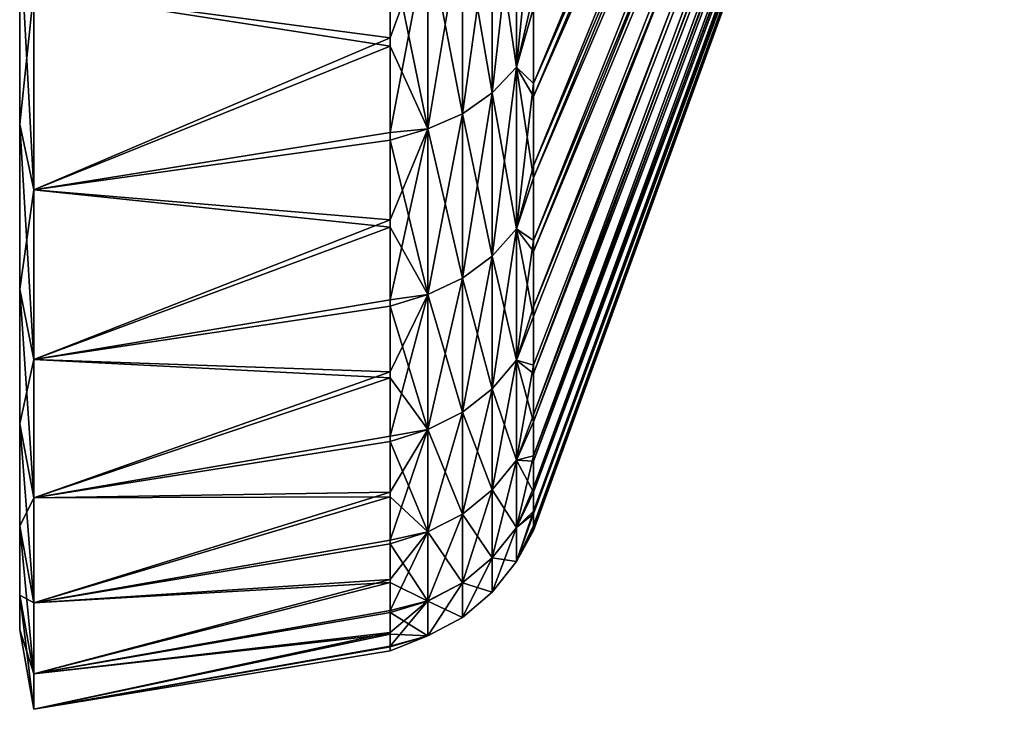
# Model space of a CAD drawing. Header units: metres. Extents: x -82 to 67, y -109 to 109.
# Tile 161 of 216: x -82.02 to -71.49, y 44.05 to 51.42. Entities that reach past the tile are written whole.
import ezdxf

# ---------------------------------------------------------------- set-up
doc = ezdxf.new("R2010")
doc.units = ezdxf.units.M
doc.layers.add('solid_21_382_010_XXX', color=7, linetype='CONTINUOUS')

msp = doc.modelspace()

# ---------------------------------------------------------------- linework, layer by layer
at = {"layer": 'solid_21_382_010_XXX'}
for points in [[(-71.488861, 62.79472, -29.548527), (-76.52507, 51.702171, -21.270567), (-76.52507, 50.738644, -22.693493)], [(-71.488861, 62.19413, -30.474028), (-71.488861, 62.79472, -29.548527), (-76.52507, 50.738644, -22.693493)], [(-71.488861, 62.530052, -48.260017), (-76.52507, 50.596577, -55.281273), (-76.52507, 51.547661, -56.712543)], [(-71.488861, 62.530052, -48.260017), (-71.488861, 61.955879, -47.317902), (-76.52507, 50.596577, -55.281273)], [(-71.488861, 62.19413, -30.474028), (-76.52507, 50.738644, -22.693493), (-76.52507, 49.85667, -24.168358)], [(-71.488861, 61.655941, -31.437155), (-71.488861, 62.19413, -30.474028), (-76.52507, 49.85667, -24.168358)], [(-71.488861, 61.955879, -47.317902), (-76.52507, 49.727493, -53.798775), (-76.52507, 50.596577, -55.281273)], [(-71.488861, 61.955879, -47.317902), (-71.488861, 61.445145, -46.339935), (-76.52507, 49.727493, -53.798775)], [(-71.488861, 61.655941, -31.437155), (-76.52507, 49.85667, -24.168358), (-76.52507, 49.059044, -25.690493)], [(-71.488861, 61.182499, -32.433704), (-71.488861, 61.655941, -31.437155), (-76.52507, 49.059044, -25.690493)], [(-71.488861, 61.445145, -46.339935), (-76.52507, 48.943169, -52.269741), (-76.52507, 49.727493, -53.798775)], [(-71.488861, 61.445145, -46.339935), (-71.488861, 61.00008, -45.330395), (-76.52507, 48.943169, -52.269741)], [(-71.488861, 61.182499, -32.433704), (-76.52507, 49.059044, -25.690493), (-76.52507, 48.348289, -27.255077)], [(-71.488861, 60.775871, -33.459335), (-71.488861, 61.182499, -32.433704), (-76.52507, 48.348289, -27.255077)], [(-71.488861, 61.00008, -45.330395), (-76.52507, 47.638443, -49.091576), (-76.52507, 48.246086, -50.699017)], [(-71.488861, 61.00008, -45.330395), (-71.488861, 60.622623, -44.293674), (-76.52507, 47.638443, -49.091576)], [(-71.488861, 61.00008, -45.330395), (-76.52507, 48.246086, -50.699017), (-76.52507, 48.943169, -52.269741)], [(-71.488861, 60.775871, -33.459335), (-76.52507, 48.348289, -27.255077), (-76.52507, 47.726658, -28.857162)], [(-71.488861, 60.775871, -33.459335), (-76.52507, 47.726658, -28.857162), (-76.52507, 47.196114, -30.491673)], [(-71.488861, 60.437832, -34.509567), (-71.488861, 60.775871, -33.459335), (-76.52507, 47.196114, -30.491673)], [(-71.488861, 60.622623, -44.293674), (-76.52507, 47.122173, -47.452499), (-76.52507, 47.638443, -49.091576)], [(-71.488861, 60.622623, -44.293674), (-71.488861, 60.314423, -43.234299), (-76.52507, 47.122173, -47.452499)], [(-71.488861, 60.437832, -34.509567), (-76.52507, 47.196114, -30.491673), (-76.52507, 46.758343, -32.153435)], [(-71.488861, 60.169853, -35.579823), (-71.488861, 60.437832, -34.509567), (-76.52507, 46.758343, -32.153435)], [(-71.488861, 60.314423, -43.234299), (-76.52507, 46.698906, -45.786983), (-76.52507, 47.122173, -47.452499)], [(-71.488861, 60.314423, -43.234299), (-71.488861, 60.076824, -42.156891), (-76.52507, 46.698906, -45.786983)], [(-71.488861, 60.169853, -35.579823), (-76.52507, 46.758343, -32.153435), (-76.52507, 46.414726, -33.837193)], [(-71.488861, 59.973106, -36.665436), (-71.488861, 60.169853, -35.579823), (-76.52507, 46.414726, -33.837193)], [(-71.488861, 60.076824, -42.156891), (-76.52507, 46.369984, -44.100296), (-76.52507, 46.698906, -45.786983)], [(-71.488861, 60.076824, -42.156891), (-71.488861, 59.910858, -41.066151), (-76.52507, 46.369984, -44.100296)], [(-71.488861, 59.973106, -36.665436), (-76.52507, 46.414726, -33.837193), (-76.52507, 46.166351, -35.537605)], [(-71.488861, 59.848446, -37.761665), (-71.488861, 59.973106, -36.665436), (-76.52507, 46.166351, -35.537605)], [(-71.488861, 59.910858, -41.066151), (-76.52507, 46.136444, -42.397781), (-76.52507, 46.369984, -44.100296)], [(-71.488861, 59.910858, -41.066151), (-71.488861, 59.817257, -39.966831), (-76.52507, 46.136444, -42.397781)], [(-71.488861, 59.848446, -37.761665), (-76.52507, 46.166351, -35.537605), (-76.52507, 46.014004, -37.249298)], [(-71.488861, 59.796421, -38.863735), (-71.488861, 59.848446, -37.761665), (-76.52507, 46.014004, -37.249298)], [(-71.488861, 59.817257, -39.966831), (-76.52507, 45.999027, -40.684826), (-76.52507, 46.136444, -42.397781)], [(-71.488861, 59.817257, -39.966831), (-71.488861, 59.796421, -38.863735), (-76.52507, 45.999027, -40.684826)], [(-71.488861, 59.796421, -38.863735), (-76.52507, 46.014004, -37.249298), (-76.52507, 45.958172, -38.96685)], [(-71.488861, 59.796421, -38.863735), (-76.52507, 45.958172, -38.96685), (-76.52507, 45.999027, -40.684826)], [(-76.964989, 50.637592, -21.56477), (-76.707481, 50.910786, -21.75), (-76.707481, 52.936649, -19.085032)], [(-76.964989, 52.685085, -18.871349), (-76.964989, 50.637592, -21.56477), (-76.707481, 52.936649, -19.085032)], [(-76.964989, 52.68494, -59.328484), (-76.707481, 52.936508, -59.114803), (-76.707481, 50.910664, -56.449818)], [(-76.707481, 52.936649, -19.085032), (-76.707481, 50.910786, -21.75), (-76.52507, 52.744202, -19.904087)], [(-76.707481, 50.910664, -56.449818), (-76.707481, 52.936508, -59.114803), (-76.52507, 51.547661, -56.712543)], [(-77.285561, 50.414749, -21.413677), (-76.964989, 50.637592, -21.56477), (-76.964989, 52.685085, -18.871349)], [(-77.285561, 52.479885, -18.69705), (-77.285561, 50.414749, -21.413677), (-76.964989, 52.685085, -18.871349)], [(-77.285561, 52.47974, -59.502781), (-76.964989, 52.68494, -59.328484), (-76.964989, 50.637466, -56.635048)], [(-76.964989, 50.637466, -56.635048), (-76.964989, 52.68494, -59.328484), (-76.707481, 50.910664, -56.449818)], [(-76.707481, 50.910786, -21.75), (-76.52507, 51.702171, -21.270567), (-76.52507, 52.744202, -19.904087)], [(-77.655159, 50.252026, -21.303347), (-77.285561, 50.414749, -21.413677), (-77.285561, 52.479885, -18.69705)], [(-77.655159, 52.330044, -18.569773), (-77.655159, 50.252026, -21.303347), (-77.285561, 52.479885, -18.69705)], [(-77.655159, 52.329899, -59.630058), (-77.285561, 52.47974, -59.502781), (-77.285561, 50.414623, -56.786137)], [(-77.285561, 50.414623, -56.786137), (-77.285561, 52.47974, -59.502781), (-76.964989, 50.637466, -56.635048)], [(-82.019997, 50.304226, -56.861191), (-82.019997, 50.304234, -21.338793), (-82.019997, 52.378132, -18.61064)], [(-81.870003, 51.729752, -18.059925), (-82.019997, 52.378132, -18.61064), (-82.019997, 50.304234, -21.338793)], [(-82.019997, 52.378113, -59.589336), (-82.019997, 50.304226, -56.861191), (-82.019997, 52.378132, -18.61064)], [(-81.870003, 49.600098, -57.338566), (-82.019997, 50.304226, -56.861191), (-82.019997, 52.378113, -59.589336)], [(-81.870003, 51.729752, -60.140076), (-81.870003, 49.600098, -57.338566), (-82.019997, 52.378113, -59.589336)], [(-78.057159, 51.226002, -19.755053), (-78.057159, 52.312057, -18.413155), (-81.870003, 51.729752, -18.059925)], [(-77.655159, 52.330044, -18.569773), (-78.057159, 52.312057, -18.413155), (-78.057159, 51.226002, -19.755053)], [(-77.655159, 52.330044, -18.569773), (-78.057159, 51.226002, -19.755053), (-78.057159, 50.214298, -21.153862)], [(-77.655159, 52.330044, -18.569773), (-78.057159, 50.214298, -21.153862), (-77.655159, 50.252026, -21.303347)], [(-77.655159, 50.2519, -56.896469), (-78.057159, 52.215824, -59.67379), (-77.655159, 52.329899, -59.630058)], [(-77.655159, 50.2519, -56.896469), (-77.655159, 52.329899, -59.630058), (-77.285561, 50.414623, -56.786137)], [(-78.057159, 52.215824, -59.67379), (-78.057159, 51.13604, -58.326843), (-81.870003, 51.729752, -60.140076)], [(-77.655159, 50.2519, -56.896469), (-78.057159, 51.13604, -58.326843), (-78.057159, 52.215824, -59.67379)], [(-81.870003, 49.600098, -20.861437), (-81.870003, 51.729752, -18.059925), (-82.019997, 50.304234, -21.338793)], [(-78.057159, 51.226002, -19.755053), (-81.870003, 51.729752, -18.059925), (-81.870003, 49.600098, -20.861437)], [(-78.057159, 51.13604, -58.326843), (-81.870003, 49.600098, -57.338566), (-81.870003, 51.729752, -60.140076)], [(-76.707481, 50.910786, -21.75), (-76.52507, 50.738644, -22.693493), (-76.52507, 51.702171, -21.270567)], [(-76.707481, 50.910664, -56.449818), (-76.52507, 51.547661, -56.712543), (-76.52507, 50.596577, -55.281273)], [(-78.057159, 50.214298, -21.153862), (-78.057159, 51.226002, -19.755053), (-81.870003, 49.600098, -20.861437)], [(-78.057159, 51.13604, -58.326843), (-78.057159, 50.130871, -56.923328), (-81.870003, 49.600098, -57.338566)], [(-77.655159, 50.2519, -56.896469), (-78.057159, 50.130871, -56.923328), (-78.057159, 51.13604, -58.326843)], [(-76.964989, 48.893311, -24.463772), (-76.707481, 49.184929, -24.618382), (-76.707481, 50.910786, -21.75)], [(-76.964989, 50.637592, -21.56477), (-76.964989, 48.893311, -24.463772), (-76.707481, 50.910786, -21.75)], [(-76.964989, 50.637466, -56.635048), (-76.707481, 50.910664, -56.449818), (-76.707481, 49.184826, -53.581425)], [(-76.707481, 50.910786, -21.75), (-76.707481, 49.184929, -24.618382), (-76.52507, 50.738644, -22.693493)], [(-76.707481, 50.910664, -56.449818), (-76.52507, 50.596577, -55.281273), (-76.52507, 49.727493, -53.798775)], [(-76.707481, 49.184826, -53.581425), (-76.707481, 50.910664, -56.449818), (-76.52507, 49.727493, -53.798775)], [(-76.707481, 49.184929, -24.618382), (-76.52507, 49.85667, -24.168358), (-76.52507, 50.738644, -22.693493)], [(-77.285561, 48.655437, -24.33766), (-76.964989, 48.893311, -24.463772), (-76.964989, 50.637592, -21.56477)], [(-77.285561, 50.414749, -21.413677), (-77.285561, 48.655437, -24.33766), (-76.964989, 50.637592, -21.56477)], [(-77.285561, 50.414623, -56.786137), (-76.964989, 50.637466, -56.635048), (-76.964989, 48.893208, -53.736031)], [(-76.964989, 48.893208, -53.736031), (-76.964989, 50.637466, -56.635048), (-76.707481, 49.184826, -53.581425)], [(-77.655159, 48.481739, -24.245569), (-77.285561, 48.655437, -24.33766), (-77.285561, 50.414749, -21.413677)], [(-77.655159, 50.252026, -21.303347), (-77.655159, 48.481739, -24.245569), (-77.285561, 50.414749, -21.413677)], [(-77.655159, 50.2519, -56.896469), (-77.285561, 50.414623, -56.786137), (-77.285561, 48.655334, -53.862141)], [(-77.285561, 48.655334, -53.862141), (-77.285561, 50.414623, -56.786137), (-76.964989, 48.893208, -53.736031)], [(-82.019997, 48.537399, -53.92469), (-82.019997, 48.537403, -24.275301), (-82.019997, 50.304234, -21.338793)], [(-81.870003, 49.600098, -20.861437), (-82.019997, 50.304234, -21.338793), (-82.019997, 48.537403, -24.275301)], [(-82.019997, 50.304226, -56.861191), (-82.019997, 48.537399, -53.92469), (-82.019997, 50.304234, -21.338793)], [(-81.870003, 47.785835, -54.323231), (-82.019997, 48.537399, -53.92469), (-82.019997, 50.304226, -56.861191)], [(-81.870003, 49.600098, -57.338566), (-81.870003, 47.785835, -54.323231), (-82.019997, 50.304226, -56.861191)], [(-77.655159, 50.252026, -21.303347), (-78.057159, 50.214298, -21.153862), (-78.057159, 49.279926, -22.605469)], [(-77.655159, 50.252026, -21.303347), (-78.057159, 49.279926, -22.605469), (-78.057159, 48.425632, -24.1056)], [(-77.655159, 50.252026, -21.303347), (-78.057159, 48.425632, -24.1056), (-77.655159, 48.481739, -24.245569)], [(-77.655159, 48.481632, -53.954231), (-78.057159, 50.130871, -56.923328), (-77.655159, 50.2519, -56.896469)], [(-77.655159, 48.481632, -53.954231), (-77.655159, 50.2519, -56.896469), (-77.285561, 48.655334, -53.862141)], [(-78.057159, 49.279926, -22.605469), (-78.057159, 50.214298, -21.153862), (-81.870003, 49.600098, -20.861437)], [(-78.057159, 50.130871, -56.923328), (-78.057159, 49.203281, -55.467381), (-81.870003, 49.600098, -57.338566)], [(-77.655159, 48.481632, -53.954231), (-78.057159, 49.203281, -55.467381), (-78.057159, 50.130871, -56.923328)], [(-76.707481, 49.184929, -24.618382), (-76.52507, 49.059044, -25.690493), (-76.52507, 49.85667, -24.168358)], [(-76.707481, 49.184826, -53.581425), (-76.52507, 49.727493, -53.798775), (-76.52507, 48.943169, -52.269741)], [(-81.870003, 47.785835, -23.876772), (-81.870003, 49.600098, -20.861437), (-82.019997, 48.537403, -24.275301)], [(-78.057159, 49.279926, -22.605469), (-81.870003, 49.600098, -20.861437), (-81.870003, 47.785835, -23.876772)], [(-78.057159, 49.203281, -55.467381), (-81.870003, 47.785835, -54.323231), (-81.870003, 49.600098, -57.338566)], [(-78.057159, 48.425632, -24.1056), (-78.057159, 49.279926, -22.605469), (-81.870003, 47.785835, -23.876772)], [(-78.057159, 49.203281, -55.467381), (-78.057159, 48.355995, -53.96328), (-81.870003, 47.785835, -54.323231)], [(-77.655159, 48.481632, -53.954231), (-78.057159, 48.355995, -53.96328), (-78.057159, 49.203281, -55.467381)], [(-76.964989, 47.472691, -27.534372), (-76.707481, 47.779316, -27.656544), (-76.707481, 49.184929, -24.618382)], [(-76.964989, 48.893311, -24.463772), (-76.964989, 47.472691, -27.534372), (-76.707481, 49.184929, -24.618382)], [(-76.964989, 48.893208, -53.736031), (-76.707481, 49.184826, -53.581425), (-76.707481, 47.779236, -50.543251)], [(-76.707481, 49.184929, -24.618382), (-76.707481, 47.779316, -27.656544), (-76.52507, 49.059044, -25.690493)], [(-76.707481, 49.184826, -53.581425), (-76.52507, 48.943169, -52.269741), (-76.52507, 48.246086, -50.699017)], [(-76.707481, 47.779236, -50.543251), (-76.707481, 49.184826, -53.581425), (-76.52507, 48.246086, -50.699017)], [(-76.707481, 47.779316, -27.656544), (-76.52507, 48.348289, -27.255077), (-76.52507, 49.059044, -25.690493)], [(-77.285561, 47.222576, -27.434717), (-76.964989, 47.472691, -27.534372), (-76.964989, 48.893311, -24.463772)], [(-77.285561, 48.655437, -24.33766), (-77.285561, 47.222576, -27.434717), (-76.964989, 48.893311, -24.463772)], [(-77.285561, 48.655334, -53.862141), (-76.964989, 48.893208, -53.736031), (-76.964989, 47.472607, -50.665421)], [(-76.964989, 47.472607, -50.665421), (-76.964989, 48.893208, -53.736031), (-76.707481, 47.779236, -50.543251)], [(-77.655159, 47.03994, -27.361948), (-77.285561, 47.222576, -27.434717), (-77.285561, 48.655437, -24.33766)], [(-77.655159, 48.481739, -24.245569), (-77.655159, 47.03994, -27.361948), (-77.285561, 48.655437, -24.33766)], [(-77.655159, 48.481632, -53.954231), (-77.285561, 48.655334, -53.862141), (-77.285561, 47.222496, -50.765076)], [(-77.285561, 47.222496, -50.765076), (-77.285561, 48.655334, -53.862141), (-76.964989, 47.472607, -50.665421)], [(-82.019997, 47.098526, -50.814602), (-82.019997, 47.098522, -27.385403), (-82.019997, 48.537403, -24.275301)], [(-81.870003, 47.785835, -23.876772), (-82.019997, 48.537403, -24.275301), (-82.019997, 47.098522, -27.385403)], [(-82.019997, 48.537399, -53.92469), (-82.019997, 47.098526, -50.814602), (-82.019997, 48.537403, -24.275301)], [(-81.870003, 46.308231, -51.129425), (-82.019997, 47.098526, -50.814602), (-82.019997, 48.537399, -53.92469)], [(-81.870003, 47.785835, -54.323231), (-81.870003, 46.308231, -51.129425), (-82.019997, 48.537399, -53.92469)], [(-77.655159, 48.481739, -24.245569), (-78.057159, 48.425632, -24.1056), (-78.057159, 47.653934, -25.649847)], [(-77.655159, 48.481739, -24.245569), (-78.057159, 47.653934, -25.649847), (-78.057159, 46.967102, -27.233662)], [(-77.655159, 48.481739, -24.245569), (-78.057159, 46.967102, -27.233662), (-77.655159, 47.03994, -27.361948)], [(-77.655159, 47.039856, -50.837845), (-78.057159, 48.355995, -53.96328), (-77.655159, 48.481632, -53.954231)], [(-77.655159, 47.039856, -50.837845), (-77.655159, 48.481632, -53.954231), (-77.285561, 47.222496, -50.765076)], [(-78.057159, 47.653934, -25.649847), (-78.057159, 48.425632, -24.1056), (-81.870003, 47.785835, -23.876772)], [(-78.057159, 48.355995, -53.96328), (-78.057159, 47.591511, -52.415451), (-81.870003, 47.785835, -54.323231)], [(-77.655159, 47.039856, -50.837845), (-78.057159, 47.591511, -52.415451), (-78.057159, 48.355995, -53.96328)], [(-76.707481, 47.779316, -27.656544), (-76.52507, 47.726658, -28.857162), (-76.52507, 48.348289, -27.255077)], [(-76.707481, 47.779236, -50.543251), (-76.52507, 48.246086, -50.699017), (-76.52507, 47.638443, -49.091576)], [(-81.870003, 46.308231, -27.070578), (-81.870003, 47.785835, -23.876772), (-82.019997, 47.098522, -27.385403)], [(-78.057159, 47.653934, -25.649847), (-81.870003, 47.785835, -23.876772), (-81.870003, 46.308231, -27.070578)], [(-78.057159, 47.591511, -52.415451), (-81.870003, 46.308231, -51.129425), (-81.870003, 47.785835, -54.323231)], [(-76.964989, 46.392387, -30.740568), (-76.707481, 46.710423, -30.828871), (-76.707481, 47.779316, -27.656544)], [(-76.964989, 47.472691, -27.534372), (-76.964989, 46.392387, -30.740568), (-76.707481, 47.779316, -27.656544)], [(-76.964989, 47.472607, -50.665421), (-76.707481, 47.779236, -50.543251), (-76.707481, 46.710365, -47.370918)], [(-76.707481, 47.779316, -27.656544), (-76.707481, 46.710423, -30.828871), (-76.52507, 47.726658, -28.857162)], [(-76.707481, 47.779236, -50.543251), (-76.52507, 47.638443, -49.091576), (-76.52507, 47.122173, -47.452499)], [(-76.707481, 46.710365, -47.370918), (-76.707481, 47.779236, -50.543251), (-76.52507, 47.122173, -47.452499)], [(-76.707481, 46.710423, -30.828871), (-76.52507, 47.196114, -30.491673), (-76.52507, 47.726658, -28.857162)], [(-78.057159, 46.967102, -27.233662), (-78.057159, 47.653934, -25.649847), (-81.870003, 46.308231, -27.070578)], [(-78.057159, 47.591511, -52.415451), (-78.057159, 46.912071, -50.828449), (-81.870003, 46.308231, -51.129425)], [(-77.655159, 47.039856, -50.837845), (-78.057159, 46.912071, -50.828449), (-78.057159, 47.591511, -52.415451)], [(-77.285561, 46.132965, -30.668539), (-76.964989, 46.392387, -30.740568), (-76.964989, 47.472691, -27.534372)], [(-77.285561, 47.222576, -27.434717), (-77.285561, 46.132965, -30.668539), (-76.964989, 47.472691, -27.534372)], [(-77.285561, 47.222496, -50.765076), (-76.964989, 47.472607, -50.665421), (-76.964989, 46.392326, -47.459221)], [(-76.964989, 46.392326, -47.459221), (-76.964989, 47.472607, -50.665421), (-76.707481, 46.710365, -47.370918)], [(-77.655159, 45.943531, -30.615942), (-77.285561, 46.132965, -30.668539), (-77.285561, 47.222576, -27.434717)], [(-77.655159, 47.03994, -27.361948), (-77.655159, 45.943531, -30.615942), (-77.285561, 47.222576, -27.434717)], [(-77.655159, 47.039856, -50.837845), (-77.285561, 47.222496, -50.765076), (-77.285561, 46.132908, -47.531246)], [(-77.285561, 46.132908, -47.531246), (-77.285561, 47.222496, -50.765076), (-76.964989, 46.392326, -47.459221)], [(-76.707481, 46.710423, -30.828871), (-76.52507, 46.758343, -32.153435), (-76.52507, 47.196114, -30.491673)], [(-82.019997, 47.098526, -50.814602), (-82.019997, 46.004311, -47.567097), (-82.019997, 47.098522, -27.385403)], [(-81.870003, 45.184639, -47.794724), (-82.019997, 46.004311, -47.567097), (-82.019997, 47.098526, -50.814602)], [(-81.870003, 46.308231, -51.129425), (-81.870003, 45.184639, -47.794724), (-82.019997, 47.098526, -50.814602)], [(-82.019997, 46.004311, -47.567097), (-82.019997, 46.004307, -30.632921), (-82.019997, 47.098522, -27.385403)], [(-81.870003, 46.308231, -27.070578), (-82.019997, 47.098522, -27.385403), (-82.019997, 46.004307, -30.632921)], [(-76.707481, 46.710365, -47.370918), (-76.52507, 47.122173, -47.452499), (-76.52507, 46.698906, -45.786983)], [(-77.655159, 47.03994, -27.361948), (-78.057159, 46.967102, -27.233662), (-78.057159, 46.367153, -28.852386)], [(-77.655159, 47.03994, -27.361948), (-78.057159, 46.367153, -28.852386), (-78.057159, 45.855854, -30.501261)], [(-77.655159, 47.03994, -27.361948), (-78.057159, 45.855854, -30.501261), (-77.655159, 45.943531, -30.615942)], [(-77.655159, 45.94347, -47.583843), (-78.057159, 46.912071, -50.828449), (-77.655159, 47.039856, -50.837845)], [(-77.655159, 45.94347, -47.583843), (-77.655159, 47.039856, -50.837845), (-77.285561, 46.132908, -47.531246)], [(-78.057159, 46.367153, -28.852386), (-78.057159, 46.967102, -27.233662), (-81.870003, 46.308231, -27.070578)], [(-78.057159, 46.912071, -50.828449), (-78.057159, 46.319679, -49.206944), (-81.870003, 46.308231, -51.129425)], [(-77.655159, 45.94347, -47.583843), (-78.057159, 46.319679, -49.206944), (-78.057159, 46.912071, -50.828449)], [(-76.707481, 45.990788, -34.098167), (-76.52507, 46.414726, -33.837193), (-76.52507, 46.758343, -32.153435)], [(-76.707481, 46.710423, -30.828871), (-76.707481, 45.990788, -34.098167), (-76.52507, 46.758343, -32.153435)], [(-76.964989, 45.665066, -34.044769), (-76.707481, 45.990788, -34.098167), (-76.707481, 46.710423, -30.828871)], [(-76.964989, 46.392387, -30.740568), (-76.964989, 45.665066, -34.044769), (-76.707481, 46.710423, -30.828871)], [(-76.964989, 46.392326, -47.459221), (-76.707481, 46.710365, -47.370918), (-76.707481, 45.990753, -44.101616)], [(-76.707481, 46.710365, -47.370918), (-76.52507, 46.698906, -45.786983), (-76.52507, 46.369984, -44.100296)], [(-76.707481, 45.990753, -44.101616), (-76.707481, 46.710365, -47.370918), (-76.52507, 46.369984, -44.100296)], [(-78.057159, 46.367153, -28.852386), (-81.870003, 46.308231, -27.070578), (-81.870003, 45.184639, -30.405277)], [(-78.057159, 45.855854, -30.501261), (-78.057159, 46.367153, -28.852386), (-81.870003, 45.184639, -30.405277)], [(-77.285561, 45.39938, -34.001209), (-76.964989, 45.665066, -34.044769), (-76.964989, 46.392387, -30.740568)], [(-77.285561, 46.132965, -30.668539), (-77.285561, 45.39938, -34.001209), (-76.964989, 46.392387, -30.740568)], [(-77.285561, 46.132908, -47.531246), (-76.964989, 46.392326, -47.459221), (-76.964989, 45.665031, -44.155014)], [(-76.964989, 45.665031, -44.155014), (-76.964989, 46.392326, -47.459221), (-76.707481, 45.990753, -44.101616)], [(-76.707481, 45.990788, -34.098167), (-76.52507, 46.166351, -35.537605), (-76.52507, 46.414726, -33.837193)], [(-76.707481, 45.990753, -44.101616), (-76.52507, 46.369984, -44.100296), (-76.52507, 46.136444, -42.397781)], [(-81.870003, 45.184639, -30.405277), (-81.870003, 46.308231, -27.070578), (-82.019997, 46.004307, -30.632921)], [(-78.057159, 46.319679, -49.206944), (-81.870003, 45.184639, -47.794724), (-81.870003, 46.308231, -51.129425)], [(-78.057159, 46.319679, -49.206944), (-78.057159, 45.816078, -47.555702), (-81.870003, 45.184639, -47.794724)], [(-77.655159, 45.94347, -47.583843), (-78.057159, 45.816078, -47.555702), (-78.057159, 46.319679, -49.206944)], [(-77.655159, 45.205368, -33.969402), (-77.285561, 45.39938, -34.001209), (-77.285561, 46.132965, -30.668539)], [(-77.655159, 45.943531, -30.615942), (-77.655159, 45.205368, -33.969402), (-77.285561, 46.132965, -30.668539)], [(-77.655159, 45.94347, -47.583843), (-77.285561, 46.132908, -47.531246), (-77.285561, 45.399342, -44.19857)], [(-77.285561, 45.399342, -44.19857), (-77.285561, 46.132908, -47.531246), (-76.964989, 45.665031, -44.155014)], [(-76.707481, 45.628841, -37.426109), (-76.52507, 46.014004, -37.249298), (-76.52507, 46.166351, -35.537605)], [(-76.707481, 45.990788, -34.098167), (-76.707481, 45.628841, -37.426109), (-76.52507, 46.166351, -35.537605)], [(-76.707481, 45.62883, -40.773674), (-76.52507, 46.136444, -42.397781), (-76.52507, 45.999027, -40.684826)], [(-76.707481, 45.62883, -40.773674), (-76.707481, 45.990753, -44.101616), (-76.52507, 46.136444, -42.397781)], [(-82.019997, 46.004311, -47.567097), (-82.019997, 45.267639, -44.220383), (-82.019997, 46.004307, -30.632921)], [(-81.870003, 44.428146, -44.357964), (-82.019997, 45.267639, -44.220383), (-82.019997, 46.004311, -47.567097)], [(-81.870003, 45.184639, -47.794724), (-81.870003, 44.428146, -44.357964), (-82.019997, 46.004311, -47.567097)], [(-82.019997, 45.267639, -44.220383), (-82.019997, 45.267635, -33.979633), (-82.019997, 46.004307, -30.632921)], [(-81.870003, 45.184639, -30.405277), (-82.019997, 46.004307, -30.632921), (-82.019997, 45.267635, -33.979633)], [(-77.655159, 45.943531, -30.615942), (-78.057159, 45.855854, -30.501261), (-78.057159, 45.434708, -32.17543)], [(-77.655159, 45.943531, -30.615942), (-78.057159, 45.434708, -32.17543), (-78.057159, 45.104954, -33.869972)], [(-77.655159, 45.943531, -30.615942), (-78.057159, 45.104954, -33.869972), (-77.655159, 45.205368, -33.969402)], [(-77.655159, 45.20533, -44.230373), (-78.057159, 45.816078, -47.555702), (-77.655159, 45.94347, -47.583843)], [(-77.655159, 45.20533, -44.230373), (-77.655159, 45.94347, -47.583843), (-77.285561, 45.399342, -44.19857)], [(-76.964989, 45.299255, -37.408237), (-76.707481, 45.628841, -37.426109), (-76.707481, 45.990788, -34.098167)], [(-76.964989, 45.665066, -34.044769), (-76.964989, 45.299255, -37.408237), (-76.707481, 45.990788, -34.098167)], [(-76.964989, 45.665031, -44.155014), (-76.707481, 45.990753, -44.101616), (-76.707481, 45.62883, -40.773674)], [(-76.707481, 45.628841, -37.426109), (-76.52507, 45.958172, -38.96685), (-76.52507, 46.014004, -37.249298)], [(-76.707481, 45.62883, -40.773674), (-76.52507, 45.999027, -40.684826), (-76.52507, 45.958172, -38.96685)], [(-76.707481, 45.628841, -37.426109), (-76.707481, 45.62883, -40.773674), (-76.52507, 45.958172, -38.96685)], [(-78.057159, 45.434708, -32.17543), (-78.057159, 45.855854, -30.501261), (-81.870003, 45.184639, -30.405277)], [(-78.057159, 45.816078, -47.555702), (-78.057159, 45.402744, -45.879585), (-81.870003, 45.184639, -47.794724)], [(-77.655159, 45.20533, -44.230373), (-78.057159, 45.402744, -45.879585), (-78.057159, 45.816078, -47.555702)], [(-77.285561, 45.030418, -37.393661), (-76.964989, 45.299255, -37.408237), (-76.964989, 45.665066, -34.044769)], [(-77.285561, 45.39938, -34.001209), (-77.285561, 45.030418, -37.393661), (-76.964989, 45.665066, -34.044769)], [(-77.285561, 45.399342, -44.19857), (-76.964989, 45.665031, -44.155014), (-76.964989, 45.299244, -40.791542)], [(-76.964989, 45.299244, -40.791542), (-76.964989, 45.665031, -44.155014), (-76.707481, 45.62883, -40.773674)], [(-76.964989, 45.299244, -40.791542), (-76.707481, 45.62883, -40.773674), (-76.707481, 45.628841, -37.426109)], [(-76.964989, 45.299255, -37.408237), (-76.964989, 45.299244, -40.791542), (-76.707481, 45.628841, -37.426109)], [(-78.057159, 45.434708, -32.17543), (-81.870003, 45.184639, -30.405277), (-81.870003, 44.428146, -33.842041)], [(-78.057159, 45.104954, -33.869972), (-78.057159, 45.434708, -32.17543), (-81.870003, 44.428146, -33.842041)], [(-78.057159, 45.402744, -45.879585), (-81.870003, 44.428146, -44.357964), (-81.870003, 45.184639, -47.794724)], [(-78.057159, 45.402744, -45.879585), (-78.057159, 45.080898, -44.183521), (-81.870003, 44.428146, -44.357964)], [(-77.655159, 45.20533, -44.230373), (-78.057159, 45.080898, -44.183521), (-78.057159, 45.402744, -45.879585)], [(-77.655159, 44.834103, -37.383015), (-77.285561, 45.030418, -37.393661), (-77.285561, 45.39938, -34.001209)], [(-77.655159, 45.205368, -33.969402), (-77.655159, 44.834103, -37.383015), (-77.285561, 45.39938, -34.001209)], [(-77.655159, 45.20533, -44.230373), (-77.285561, 45.399342, -44.19857), (-77.285561, 45.030403, -40.806118)], [(-77.285561, 45.030403, -40.806118), (-77.285561, 45.399342, -44.19857), (-76.964989, 45.299244, -40.791542)], [(-77.285561, 45.030403, -40.806118), (-76.964989, 45.299244, -40.791542), (-76.964989, 45.299255, -37.408237)], [(-77.285561, 45.030418, -37.393661), (-77.285561, 45.030403, -40.806118), (-76.964989, 45.299255, -37.408237)], [(-82.019997, 45.267639, -44.220383), (-82.019997, 44.89711, -40.813442), (-82.019997, 45.267635, -33.979633)], [(-81.870003, 44.047668, -40.859573), (-82.019997, 44.89711, -40.813442), (-82.019997, 45.267639, -44.220383)], [(-81.870003, 44.428146, -44.357964), (-81.870003, 44.047668, -40.859573), (-82.019997, 45.267639, -44.220383)], [(-82.019997, 44.89711, -40.813442), (-82.019997, 44.89711, -37.386578), (-82.019997, 45.267635, -33.979633)], [(-81.870003, 44.428146, -33.842041), (-82.019997, 45.267635, -33.979633), (-82.019997, 44.89711, -37.386578)], [(-81.870003, 44.428146, -33.842041), (-81.870003, 45.184639, -30.405277), (-82.019997, 45.267635, -33.979633)], [(-77.655159, 45.205368, -33.969402), (-78.057159, 45.104954, -33.869972), (-78.057159, 44.867565, -35.579903)], [(-77.655159, 45.205368, -33.969402), (-78.057159, 44.867565, -35.579903), (-78.057159, 44.723236, -37.300186)], [(-77.655159, 45.205368, -33.969402), (-78.057159, 44.723236, -37.300186), (-77.655159, 44.834103, -37.383015)], [(-77.655159, 44.834091, -40.816761), (-78.057159, 45.080898, -44.183521), (-77.655159, 45.20533, -44.230373)], [(-77.655159, 44.834091, -40.816761), (-77.655159, 45.20533, -44.230373), (-77.285561, 45.030403, -40.806118)], [(-78.057159, 44.867565, -35.579903), (-78.057159, 45.104954, -33.869972), (-81.870003, 44.428146, -33.842041)], [(-78.057159, 45.080898, -44.183521), (-78.057159, 44.85149, -42.472504), (-81.870003, 44.428146, -44.357964)], [(-77.655159, 44.834091, -40.816761), (-78.057159, 44.85149, -42.472504), (-78.057159, 45.080898, -44.183521)], [(-77.655159, 44.834091, -40.816761), (-77.285561, 45.030403, -40.806118), (-77.285561, 45.030418, -37.393661)], [(-77.655159, 44.834103, -37.383015), (-77.655159, 44.834091, -40.816761), (-77.285561, 45.030418, -37.393661)], [(-81.870003, 44.047668, -37.340427), (-82.019997, 44.89711, -37.386578), (-82.019997, 44.89711, -40.813442)], [(-81.870003, 44.047668, -37.340427), (-81.870003, 44.428146, -33.842041), (-82.019997, 44.89711, -37.386578)], [(-81.870003, 44.047668, -40.859573), (-81.870003, 44.047668, -37.340427), (-82.019997, 44.89711, -40.813442)], [(-78.057159, 44.867565, -35.579903), (-81.870003, 44.428146, -33.842041), (-81.870003, 44.047668, -37.340427)], [(-78.057159, 44.723236, -37.300186), (-78.057159, 44.867565, -35.579903), (-81.870003, 44.047668, -37.340427)], [(-78.057159, 44.85149, -42.472504), (-81.870003, 44.047668, -40.859573), (-81.870003, 44.428146, -44.357964)], [(-78.057159, 44.85149, -42.472504), (-78.057159, 44.715187, -40.751564), (-81.870003, 44.047668, -40.859573)], [(-77.655159, 44.834091, -40.816761), (-78.057159, 44.715187, -40.751564), (-78.057159, 44.85149, -42.472504)], [(-77.655159, 44.834103, -37.383015), (-78.057159, 44.723236, -37.300186), (-78.057159, 44.672394, -39.025768)], [(-77.655159, 44.834103, -37.383015), (-78.057159, 44.672394, -39.025768), (-78.057159, 44.715187, -40.751564)], [(-77.655159, 44.834103, -37.383015), (-78.057159, 44.715187, -40.751564), (-77.655159, 44.834091, -40.816761)], [(-78.057159, 44.672394, -39.025768), (-78.057159, 44.723236, -37.300186), (-81.870003, 44.047668, -37.340427)], [(-78.057159, 44.715187, -40.751564), (-78.057159, 44.672394, -39.025768), (-81.870003, 44.047668, -40.859573)], [(-78.057159, 44.672394, -39.025768), (-81.870003, 44.047668, -37.340427), (-81.870003, 44.047668, -40.859573)]]:
    msp.add_3dface(points, dxfattribs=at)

doc.saveas('drawing.dxf')
